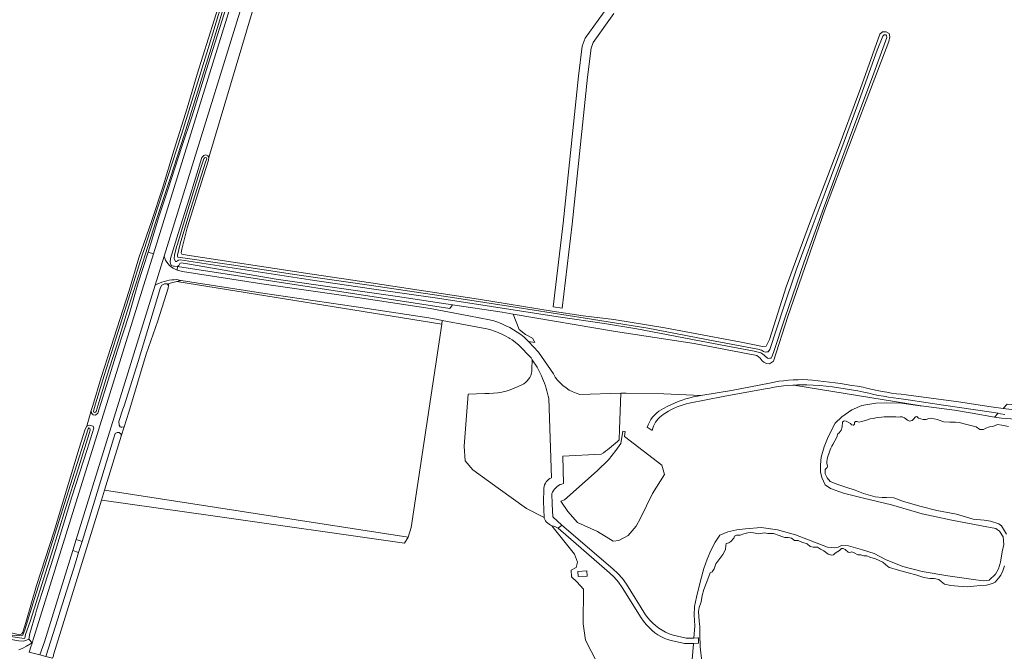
# Model space of a CAD drawing. Header units: metres. Extents: x 152737 to 157444, y 374779 to 378487.
# Tile 80 of 95: x 155926 to 156304, y 376826 to 377068. Entities that reach past the tile are written whole.
import ezdxf

# ---------------------------------------------------------------- set-up
doc = ezdxf.new("R2010")
doc.units = ezdxf.units.M
for name, color, linetype, lineweight in [('B-XX-OG-TERREIN_CULTUURSCHEIDING-GV', 7, 'Continuous', 18), ('B-XX-OG-WATER_MEER-GV', 140, 'Continuous', 18), ('B-XX-OG-WATER_SLOOT-GV', 120, 'Continuous', 18), ('B-XX-OG-WEG-GV', 7, 'Continuous', 18)]:
    doc.layers.add(name, color=color, linetype=linetype, lineweight=lineweight)

msp = doc.modelspace()

# ---------------------------------------------------------------- linework, layer by layer
at = {"layer": 'B-XX-OG-TERREIN_CULTUURSCHEIDING-GV'}
for points in [[(156025.537, 377106.532), (155998.376, 377015.384), (155998.272, 377014.404), (155996.303, 377008.367), (155990.101, 376988.388), (155988.099, 376980.21), (155987.809, 376978.787), (155987.98, 376978.338), (155990.115, 376977.948), (156035.514, 376971.079), (156038.006, 376970.683), (156060.528, 376967.296), (156101.921, 376961.025), (156130.224, 376956.476), (156142.062, 376954.595), (156153.819, 376953.251), (156173.489, 376950.087), (156202.669, 376944.543), (156209.163, 376943.281), (156210.763, 376942.899), (156212.371, 376942.963), (156213.66, 376945.53), (156220.045, 376965.774), (156228.903, 376990.084), (156239.139, 377016.871), (156248.543, 377041.885), (156255.92, 377062.738), (156257.005, 377063.703), (156258.431, 377063.591), (156259.492, 377062.95), (156259.831, 377061.785), (156259.444, 377059.917), (156250.701, 377037.212), (156234.78, 376994.989), (156220.669, 376954.343), (156215.136, 376937.209), (156213.602, 376936.162), (156212.445, 376936.359), (156211.471, 376936.82), (156210.855, 376937.365), (156209.978, 376938.361), (156208.746, 376939.451), (156184.726, 376944.021), (156154.551, 376948.689), (156115.19, 376955.347), (156117.508, 376949.394), (156120.01, 376947.447), (156122.651, 376946.057), (156123.542, 376944.387), (156121.05, 376944.796), (156124.892, 376940.749), (156130.641, 376932.356), (156131.401, 376931.135), (156132.276, 376929.969), (156133.26, 376928.874), (156134.344, 376927.865), (156135.515, 376926.954), (156136.761, 376926.152), (156138.064, 376925.468), (156139.41, 376924.907), (156140.781, 376924.471), (156156.56, 376924.94), (156158.591, 376924.904), (156173.064, 376924.645), (156187.213, 376924.045), (156198.964, 376926.043), (156213.579, 376928.848), (156215.386, 376929.206), (156217.207, 376929.507), (156219.038, 376929.751), (156220.878, 376929.938), (156222.724, 376930.066), (156224.572, 376930.136), (156226.42, 376930.148), (156228.265, 376930.101), (156230.105, 376929.997), (156232.268, 376929.755), (156234.43, 376929.497), (156236.591, 376929.222), (156238.749, 376928.932), (156240.905, 376928.625), (156243.059, 376928.301), (156245.21, 376927.962), (156247.358, 376927.606), (156249.504, 376927.235), (156251.317, 376926.791), (156253.138, 376926.378), (156254.967, 376925.995), (156256.802, 376925.642), (156258.643, 376925.32), (156260.489, 376925.028), (156262.339, 376924.768), (156264.192, 376924.538), (156266.049, 376924.34), (156286.161, 376921.581), (156298.658, 376919.738), (156303.251, 376919.134), (156304.844, 376920.742)], [(155922.563, 376832.964), (155925.912, 376832.258), (155926.664, 376832.619), (155927.047, 376833.266), (155928.224, 376836.887), (155932.273, 376851.101), (155939.039, 376871.99), (155944.552, 376890.286), (155948.684, 376903.845), (155950.945, 376911.182), (155951.616, 376912.291), (155953.266, 376918.299), (155953.882, 376920.196), (155957.058, 376930.997), (155960.831, 376942.522), (155967.772, 376964.335), (155971.561, 376976.886), (155976.4, 376990.887), (155980.633, 377003.651), (155985.044, 377018.465), (155990.131, 377034.295), (155993.929, 377047.359), (156002.649, 377075.083)], [(156153.918, 377070.718), (156145.962, 377059.567), (156145.138, 377057.324), (156143.724, 377046.296), (156137.878, 376989.893), (156133.988, 376957.591), (156130.564, 376958.056), (156134.444, 376990.277), (156140.291, 377046.693), (156141.76, 377058.149), (156142.879, 377061.194), (156151.155, 377072.793)], [(156147.394, 376821.693), (156142.985, 376830.169), (156142.136, 376836.446), (156142.25, 376849.711), (156139.622, 376852.508), (156137.566, 376854.449), (156137.509, 376857.018), (156139.394, 376858.045), (156139.908, 376860.1), (156138.708, 376863.126), (156130.065, 376874.092), (156129.506, 376874.338), (156128.975, 376874.654), (156128.485, 376875.034), (156128.047, 376875.469), (156127.669, 376875.949), (156127.357, 376876.461), (156127.114, 376876.993), (156127.106, 376877.201), (156120.367, 376880.644), (156109.396, 376888.555), (156099.715, 376895.514), (156096.786, 376899.009), (156096.407, 376904.61), (156097.934, 376924.633), (156104.37, 376924.811), (156106.001, 376924.81), (156107.639, 376924.906), (156109.276, 376925.099), (156110.903, 376925.389), (156112.511, 376925.775), (156114.093, 376926.255), (156115.639, 376926.826), (156117.142, 376927.484), (156118.596, 376928.225), (156119.303, 376928.606), (156119.976, 376929.084), (156120.596, 376929.656), (156121.145, 376930.311), (156121.606, 376931.034), (156121.968, 376931.808), (156122.224, 376932.611), (156122.373, 376933.423), (156122.42, 376934.225), (156122.568, 376937.766), (156122.081, 376938.477), (156117.257, 376943.559), (156114.787, 376945.416), (156113.897, 376945.97), (156113.515, 376946.208), (156112.207, 376946.943), (156110.865, 376947.617), (156109.494, 376948.228), (156108.099, 376948.774), (156106.684, 376949.255), (156105.137, 376949.682), (156097.574, 376951.119), (156088.025, 376952.902), (156087.81, 376951.479), (156076.029, 376873.442), (156074.914, 376869.734), (156074.858, 376869.641), (156073.483, 376867.356), (156000, 376877.825), (155957.366, 376883.897), (155957.185, 376883.922), (155938.828, 376824.487)], [(156303.987, 376916.82), (156302.248, 376917.092), (156301.377, 376917.242), (156299.959, 376915.81), (156302.653, 376915.34), (156315.288, 376914.532)], [(156183.637, 376819.603), (156184.375, 376828.939), (156180.983, 376828.857), (156175.799, 376830.094), (156174.471, 376830.451), (156173.179, 376830.923), (156171.933, 376831.505), (156170.743, 376832.193), (156169.616, 376832.982), (156168.563, 376833.866), (156167.365, 376834.963), (156166.261, 376836.155), (156165.258, 376837.433), (156164.364, 376838.789), (156157.076, 376850.412), (156155.598, 376852.415), (156153.956, 376854.286), (156152.162, 376856.012), (156132.494, 376873.128), (156131.215, 376873.815), (156130.639, 376873.918), (156130.065, 376874.092), (156138.708, 376863.126), (156139.908, 376860.1), (156139.394, 376858.045), (156137.509, 376857.018), (156137.566, 376854.449), (156139.622, 376852.508), (156142.25, 376849.711), (156142.136, 376836.446), (156142.985, 376830.169), (156147.394, 376821.693)], [(155925.507, 376826.478), (155927.061, 376827.091), (155928.444, 376827.905), (155930.634, 376829.175), (155929.262, 376830.607), (155928.383, 376830.135), (155927.295, 376829.822), (155925.5, 376829.844), (155921.794, 376830.581), (155897.222, 376834.118), (155868.997, 376838.016), (155808.105, 376846.103)]]:
    msp.add_lwpolyline(points, dxfattribs=at)
for points in [[(156090.863, 376957.409), (156091.927, 376958.899), (156070.796, 376962.048), (156024.235, 376968.757), (155990.242, 376974.644), (155987.748, 376974.951), (155987.298, 376974.691), (155986.841, 376973.984), (155986.389, 376973.634)], [(156087.81, 376951.479), (155986.114, 376967.766), (155983.098, 376967.056), (155982.888, 376966.339), (155982.918, 376966.227), (155982.783, 376965.247), (155981.996, 376962.87), (155978.854, 376952.707), (155974.296, 376939.902), (155967.751, 376917.639), (155965.92, 376912.052), (155964.802, 376908.467), (155958.376, 376887.761), (156074.858, 376869.641), (156074.914, 376869.734), (156076.029, 376873.442)], [(156126.532, 376930.647), (156126.138, 376931.583), (156124.483, 376934.971), (156122.568, 376937.766), (156122.42, 376934.225), (156122.373, 376933.423), (156122.224, 376932.611), (156121.968, 376931.808), (156121.606, 376931.034), (156121.145, 376930.311), (156120.596, 376929.656), (156119.976, 376929.084), (156119.303, 376928.606), (156118.596, 376928.225), (156117.142, 376927.484), (156115.639, 376926.826), (156114.093, 376926.255), (156112.511, 376925.775), (156110.903, 376925.389), (156109.276, 376925.099), (156107.639, 376924.906), (156106.001, 376924.81), (156104.37, 376924.811), (156097.934, 376924.633), (156096.407, 376904.61), (156096.786, 376899.009), (156099.715, 376895.514), (156109.396, 376888.555), (156120.367, 376880.644), (156127.106, 376877.201), (156126.868, 376883.34), (156126.94, 376887.951), (156126.975, 376888.564), (156127.091, 376889.185), (156127.289, 376889.8), (156127.569, 376890.391), (156127.926, 376890.942), (156128.35, 376891.44), (156128.829, 376891.872), (156129.349, 376892.232), (156129.894, 376892.517), (156128.871, 376922.862), (156128.66, 376923.856), (156128.426, 376924.845), (156128.168, 376925.83), (156127.887, 376926.809), (156127.583, 376927.781), (156127.255, 376928.745), (156126.905, 376929.7)], [(156170.922, 376915.135), (156170.374, 376914.479), (156169.884, 376913.778), (156169.457, 376913.038), (156169.098, 376912.268), (156168.809, 376911.477), (156168.591, 376910.676), (156166.683, 376911.856), (156167.052, 376912.866), (156167.517, 376913.854), (156168.074, 376914.806), (156168.718, 376915.71), (156169.443, 376916.553), (156170.24, 376917.325), (156171.099, 376918.017), (156172.006, 376918.624), (156172.951, 376919.141), (156174.315, 376919.863), (156175.708, 376920.538), (156177.125, 376921.165), (156178.565, 376921.742), (156180.026, 376922.267), (156181.503, 376922.741), (156182.995, 376923.161), (156184.498, 376923.528), (156186.011, 376923.841), (156187.213, 376924.045), (156173.064, 376924.645), (156158.591, 376924.904), (156156.56, 376924.94), (156156.066, 376911.094), (156155.921, 376907.028), (156155.201, 376906.367), (156154.468, 376905.72), (156153.724, 376905.086), (156152.968, 376904.466), (156152.2, 376903.859), (156151.422, 376903.267), (156150.633, 376902.69), (156149.833, 376902.127), (156149.025, 376901.58), (156134.25, 376900.725), (156134.587, 376890.253), (156133.936, 376890.088), (156133.293, 376889.847), (156132.671, 376889.531), (156132.084, 376889.141), (156131.544, 376888.685), (156131.061, 376888.171), (156130.645, 376887.611), (156130.3, 376887.018), (156130.029, 376886.404), (156130.228, 376882.357), (156130.466, 376877.517), (156133.871, 376874.361), (156153.524, 376857.518), (156155.411, 376855.71), (156157.161, 376853.77), (156158.765, 376851.706), (156166.037, 376839.859), (156166.866, 376838.72), (156167.785, 376837.651), (156168.787, 376836.661), (156169.867, 376835.756), (156171.075, 376834.804), (156172.359, 376833.956), (156173.708, 376833.218), (156175.115, 376832.595), (156176.568, 376832.091), (156181.606, 376830.884), (156184.534, 376830.955), (156184.91, 376835.712), (156184.698, 376839.761), (156184.875, 376843.04), (156185.533, 376846.708), (156187.142, 376852.983), (156188.374, 376857.617), (156189.706, 376861.288), (156191.041, 376864.572), (156192.761, 376867.763), (156194.58, 376870.471), (156197.564, 376871.739), (156201.031, 376872.527), (156204.404, 376872.928), (156210.38, 376873.342), (156216.652, 376872.504), (156223.604, 376870.609), (156235.872, 376865.846), (156238.67, 376865.57), (156239.922, 376865.865), (156241.269, 376866.546), (156243.97, 376866.366), (156249.28, 376864.849), (156253.722, 376863.424), (156258.169, 376861.131), (156264.738, 376858.462), (156272.269, 376856.473), (156282.112, 376854.88), (156291.858, 376853.384), (156295.621, 376852.919), (156297.934, 376853.22), (156300.334, 376855.449), (156301.481, 376857.479), (156302.336, 376860.087), (156302.896, 376864.043), (156303.557, 376866.939), (156303.351, 376869.83), (156301.894, 376872.041), (156300.443, 376872.999), (156295.038, 376874.034), (156283.553, 376876.197), (156272.26, 376878.65), (156260.48, 376882.162), (156249.668, 376884.618), (156242.041, 376886.607), (156237.019, 376888.318), (156234.987, 376889.755), (156233.721, 376892.545), (156233.132, 376894.76), (156233.119, 376897.46), (156233.394, 376900.451), (156234.533, 376904.313), (156235.867, 376907.501), (156237.586, 376911.077), (156238.829, 376913.397), (156241.42, 376915.917), (156245.265, 376918.539), (156249.017, 376920.196), (156254.413, 376921.089), (156258.655, 376921.206), (156264.248, 376921.136), (156271.388, 376920.109), (156271.871, 376920.048), (156223.003, 376928.067), (156222.591, 376928.045), (156220.799, 376927.907), (156219.011, 376927.727), (156217.228, 376927.503), (156215.452, 376927.237), (156213.683, 376926.929), (156211.925, 376926.58), (156195.764, 376923.649), (156182.813, 376921.09), (156181.633, 376920.82), (156180.462, 376920.495), (156179.305, 376920.115), (156178.165, 376919.681), (156177.045, 376919.195), (156175.949, 376918.658), (156174.882, 376918.072), (156173.845, 376917.438), (156172.843, 376916.761), (156172.165, 376916.28), (156171.522, 376915.737)], [(156266.89, 376922.441), (156264.982, 376922.652), (156263.078, 376922.892), (156261.176, 376923.159), (156259.278, 376923.453), (156257.385, 376923.775), (156255.497, 376924.124), (156253.615, 376924.5), (156251.739, 376924.903), (156249.87, 376925.333), (156247.464, 376925.819), (156245.048, 376926.263), (156242.625, 376926.666), (156240.194, 376927.028), (156237.758, 376927.347), (156235.316, 376927.624), (156232.871, 376927.859), (156230.422, 376928.051), (156227.973, 376928.202), (156226.179, 376928.192), (156224.385, 376928.14), (156223.003, 376928.067), (156271.871, 376920.048), (156284.606, 376918.436), (156291.362, 376917.311), (156299.959, 376915.81), (156301.377, 376917.242), (156300.514, 376917.39), (156298.786, 376917.716), (156280.458, 376920.364)], [(156324.012, 376916.869), (156326.167, 376916.681), (156328.327, 376916.535), (156330.488, 376916.432), (156332.651, 376916.371), (156334.813, 376916.352), (156336.975, 376916.377), (156336.973, 376917.012), (156337.013, 376917.651), (156337.096, 376918.289), (156337.22, 376918.923), (156337.386, 376919.548), (156337.593, 376920.16), (156337.838, 376920.756), (156338.121, 376921.331), (156333.863, 376918.705), (156304.844, 376920.742), (156303.251, 376919.134), (156306.512, 376918.705), (156317.578, 376917.687), (156319.715, 376917.372), (156321.86, 376917.099)], [(156157.257, 376910.374), (156158.194, 376910.232), (156157.98, 376908.312), (156172.269, 376897.326), (156173.293, 376893.696), (156168.636, 376886.436), (156164.072, 376877.035), (156162.489, 376873.87), (156159.415, 376870.333), (156155.783, 376868.472), (156153.548, 376868.193), (156147.587, 376871.823), (156139.856, 376875.267), (156136.224, 376879.548), (156133.523, 376883.457), (156134.857, 376883.998), (156147.469, 376895.215), (156151.794, 376899.406), (156154.575, 376902.94), (156156.552, 376905.588)], [(156158.194, 376910.232), (156157.257, 376910.374), (156156.552, 376905.588), (156154.575, 376902.94), (156151.794, 376899.406), (156147.469, 376895.215), (156134.857, 376883.998), (156133.523, 376883.457), (156136.224, 376879.548), (156139.856, 376875.267), (156147.587, 376871.823), (156153.548, 376868.193), (156155.783, 376868.472), (156159.415, 376870.333), (156162.489, 376873.87), (156164.072, 376877.035), (156168.636, 376886.436), (156173.293, 376893.696), (156172.269, 376897.326), (156157.98, 376908.312)], [(156073.483, 376867.356), (156074.858, 376869.641), (155958.376, 376887.761), (155957.185, 376883.922), (155957.366, 376883.897), (156000, 376877.825)], [(156143.518, 376856.751), (156140.072, 376856.576), (156140.174, 376854.578), (156143.619, 376854.753)], [(156140.072, 376856.576), (156143.518, 376856.751), (156143.619, 376854.753), (156140.174, 376854.578)]]:
    msp.add_lwpolyline(points, close=True, dxfattribs=at)
at = {"layer": 'B-XX-OG-WATER_MEER-GV'}
for points in [[(156305.293, 376912.135), (156302.768, 376912.705), (156301.117, 376912.892), (156299.374, 376912.204), (156298.114, 376912.004), (156296.661, 376911.512), (156295.79, 376911.023), (156294.335, 376911.016), (156292.875, 376911.979), (156291.417, 376912.457), (156288.892, 376913.125), (156286.463, 376913.695), (156285.007, 376913.882), (156282.873, 376913.775), (156280.544, 376913.958), (156277.92, 376914.819), (156275.686, 376915.39), (156274.717, 376915.192), (156273.748, 376914.799), (156272.584, 376914.891), (156270.738, 376915.367), (156270.153, 376916.043), (156269.668, 376915.847), (156268.896, 376914.97), (156268.317, 376914.482), (156267.348, 376914.187), (156266.57, 376914.571), (156265.401, 376915.439), (156264.526, 376915.919), (156264.128, 376915.878), (156263.73, 376915.848), (156262.931, 376915.815), (156262.131, 376915.821), (156261.333, 376915.865), (156260.936, 376915.902), (156259.85, 376915.923), (156258.762, 376915.908), (156257.674, 376915.857), (156256.587, 376915.769), (156255.504, 376915.644), (156254.425, 376915.484), (156253.354, 376915.287), (156252.291, 376915.055), (156251.239, 376914.789), (156249.108, 376914.1), (156247.945, 376913.803), (156247.265, 376914.091), (156246.586, 376914.088), (156246.296, 376913.698), (156246.202, 376913.019), (156245.913, 376912.726), (156245.719, 376912.628), (156245.136, 376912.82), (156244.649, 376913.303), (156242.995, 376914.265), (156242.218, 376914.358), (156241.832, 376914.065), (156241.639, 376913.773), (156241.55, 376912.027), (156241.071, 376910.763), (156240.397, 376909.79), (156239.817, 376909.302), (156239.434, 376908.136), (156237.895, 376905.315), (156237.537, 376904.623), (156237.204, 376903.918), (156236.895, 376903.2), (156236.612, 376902.471), (156236.355, 376901.732), (156236.125, 376900.984), (156235.922, 376900.23), (156235.746, 376899.47), (156235.598, 376898.706), (156235.601, 376898.124), (156235.897, 376896.961), (156235.706, 376896.475), (156235.03, 376895.696), (156234.941, 376893.949), (156235.725, 376892.497), (156236.896, 376891.048), (156239.812, 376889.897), (156242.921, 376888.942), (156246.517, 376887.698), (156249.724, 376886.452), (156254.193, 376885.212), (156256.911, 376884.933), (156258.561, 376884.941), (156261.375, 376884.761), (156265.068, 376883.42), (156271.772, 376881.414), (156277.892, 376879.891), (156285.369, 376878.471), (156291.781, 376876.658), (156295.956, 376876.193), (156298.383, 376875.816), (156301.687, 376874.765), (156302.66, 376874.09), (156303.443, 376872.736), (156304.519, 376870.8)], [(156303.8, 376858.669), (156303.131, 376856.725), (156302.362, 376855.169), (156301.495, 376853.904), (156300.24, 376852.443), (156299.176, 376851.856), (156296.947, 376851.263), (156294.425, 376851.154), (156292.098, 376850.852), (156289.673, 376850.646), (156288.218, 376850.736), (156286.083, 376850.823), (156283.267, 376851.198), (156280.743, 376851.671), (156279.476, 376852.732), (156278.6, 376853.407), (156276.754, 376853.884), (156275.202, 376853.876), (156272.871, 376854.253), (156269.762, 376855.209), (156266.848, 376855.971), (156262.282, 376857.308), (156260.533, 376857.784), (156259.561, 376858.071), (156258.295, 376859.035), (156257.126, 376860.097), (156254.307, 376861.345), (156252.072, 376862.013), (156250.905, 376862.493), (156249.838, 376862.585), (156248.672, 376862.87), (156247.507, 376862.962), (156246.146, 376863.634), (156245.174, 376864.018), (156244.496, 376863.821), (156243.816, 376863.914), (156242.647, 376864.976), (156241.869, 376865.361), (156241.287, 376865.358), (156240.514, 376864.578), (156239.837, 376864.187), (156238.869, 376863.6), (156238.194, 376862.918), (156237.418, 376862.817), (156236.155, 376863.199), (156234.402, 376864.452), (156233.235, 376865.126), (156231.97, 376865.799), (156230.418, 376865.888), (156229.156, 376866.076), (156228.083, 376867.139), (156226.043, 376867.711), (156224.585, 376868.383), (156223.226, 376868.377), (156222.057, 376869.341), (156220.795, 376869.626), (156219.436, 376869.62), (156218.368, 376869.906), (156217.299, 376870.289), (156215.16, 376871.152), (156214.191, 376871.05), (156212.929, 376871.141), (156211.667, 376871.33), (156209.243, 376871.027), (156207.494, 376871.407), (156206.427, 376871.499), (156205.263, 376871.396), (156203.712, 376871.001), (156202.357, 376870.412), (156200.902, 376870.405), (156200.224, 376870.111), (156199.936, 376869.333), (156198.779, 376867.97), (156198.005, 376867.481), (156197.036, 376867.282), (156196.845, 376866.505), (156196.756, 376864.952), (156195.697, 376863.104), (156192.998, 376859.501), (156192.328, 376857.558), (156191.557, 376856.39), (156190.783, 376855.998), (156189.538, 376852.596), (156188.388, 376849.583), (156187.72, 376847.251), (156187.44, 376844.825), (156186.577, 376842.686), (156186.293, 376841.132), (156186.602, 376837.447), (156186.903, 376835.411), (156186.82, 376832.306), (156187.036, 376827.65), (156187.645, 376822.025)]]:
    msp.add_lwpolyline(points, dxfattribs=at)
at = {"layer": 'B-XX-OG-WATER_SLOOT-GV'}
for points in [[(155956.281, 376918.911), (155959.753, 376929.928), (155963.228, 376941.091), (155967.773, 376955.097), (155971.264, 376967.286), (155975.072, 376979.128), (155976.12, 376982.386), (155979.135, 376992.31), (155982.828, 377003.396), (155987.996, 377019.665), (155991.992, 377031.406), (155998.169, 377051.252), (156003.34, 377067.74), (156009.897, 377088.46), (156013.217, 377099.112), (156016.99, 377110.637), (156020.23, 377120.851), (156022.778, 377129.022), (156022.718, 377129.903), (156022.068, 377130.5), (156021.336, 377130.584), (156020.526, 377130.377), (156020.082, 377130.091), (156019.634, 377129.585)], [(156018.87, 377127.617), (156013.9, 377109.952), (156009.727, 377096.307), (156007.348, 377089.526), (156007.217, 377089.124), (156002.649, 377075.083), (155993.929, 377047.359), (155990.131, 377034.295), (155985.044, 377018.465), (155980.633, 377003.651), (155976.4, 376990.887), (155971.561, 376976.886), (155967.772, 376964.335), (155960.831, 376942.522), (155957.058, 376930.997), (155953.882, 376920.196), (155953.266, 376918.299), (155953.396, 376917.27), (155954.046, 376916.6), (155954.924, 376916.513), (155955.743, 376917.307), (155956.281, 376918.911)], [(156003.985, 377072.914), (155999.137, 377056.967), (155988.926, 377023.937), (155983.651, 377007.769), (155978.233, 376991.265), (155973.915, 376978.024), (155967.753, 376958.399), (155963.716, 376945.495), (155959.245, 376931.486), (155955.869, 376920.53), (155955.175, 376917.98), (155954.94, 376917.677), (155954.631, 376917.528), (155954.25, 376917.688), (155954.102, 376918.074), (155954.913, 376920.825), (155958.291, 376931.786), (155962.763, 376945.797), (155966.799, 376958.699), (155972.963, 376978.329), (155973.412, 376979.706), (155977.283, 376991.576), (155982.701, 377008.081), (155987.973, 377024.24), (155998.181, 377057.261), (156003.032, 377073.217)], [(156003.032, 377073.217), (155998.181, 377057.261), (155987.973, 377024.24), (155982.701, 377008.081), (155977.283, 376991.576), (155973.412, 376979.706), (155972.963, 376978.329), (155966.799, 376958.699), (155962.763, 376945.797), (155958.291, 376931.786), (155954.913, 376920.825), (155954.102, 376918.074), (155954.25, 376917.688), (155954.631, 376917.528), (155954.94, 376917.677), (155955.175, 376917.98), (155955.869, 376920.53), (155959.245, 376931.486), (155963.716, 376945.495), (155967.753, 376958.399), (155973.915, 376978.024), (155978.233, 376991.265), (155983.651, 377007.769), (155988.926, 377023.937), (155999.137, 377056.967), (156003.985, 377072.914)], [(156315.288, 376914.532), (156302.653, 376915.34), (156299.959, 376915.81), (156291.362, 376917.311), (156284.606, 376918.436), (156271.871, 376920.048), (156271.388, 376920.109), (156264.248, 376921.136), (156258.655, 376921.206), (156254.413, 376921.089), (156249.017, 376920.196), (156245.265, 376918.539), (156241.42, 376915.917), (156238.829, 376913.397), (156237.586, 376911.077), (156235.867, 376907.501), (156234.533, 376904.313), (156233.394, 376900.451), (156233.119, 376897.46), (156233.132, 376894.76), (156233.721, 376892.545), (156234.987, 376889.755), (156237.019, 376888.318), (156242.041, 376886.607), (156249.668, 376884.618), (156260.48, 376882.162), (156272.26, 376878.65), (156283.553, 376876.197), (156295.038, 376874.034), (156300.443, 376872.999), (156301.894, 376872.041), (156303.351, 376869.83), (156303.557, 376866.939), (156302.896, 376864.043), (156302.336, 376860.087), (156301.481, 376857.479), (156300.334, 376855.449), (156297.934, 376853.22), (156295.621, 376852.919), (156291.858, 376853.384), (156282.112, 376854.88), (156272.269, 376856.473), (156264.738, 376858.462), (156258.169, 376861.131), (156253.722, 376863.424), (156249.28, 376864.849), (156243.97, 376866.366), (156241.269, 376866.546), (156239.922, 376865.865), (156238.67, 376865.57), (156235.872, 376865.846), (156223.604, 376870.609), (156216.652, 376872.504), (156210.38, 376873.342), (156204.404, 376872.928), (156201.031, 376872.527), (156197.564, 376871.739), (156194.58, 376870.471), (156192.761, 376867.763), (156191.041, 376864.572), (156189.706, 376861.288), (156188.374, 376857.617), (156187.142, 376852.983), (156185.533, 376846.708), (156184.875, 376843.04), (156184.698, 376839.761), (156184.91, 376835.712), (156184.534, 376830.955), (156186.13, 376830.993), (156186.307, 376830.997), (156186.355, 376828.987), (156186.194, 376828.983), (156184.375, 376828.939), (156183.637, 376819.603)], [(156304.519, 376870.8), (156303.443, 376872.736), (156302.66, 376874.09), (156301.687, 376874.765), (156298.383, 376875.816), (156295.956, 376876.193), (156291.781, 376876.658), (156285.369, 376878.471), (156277.892, 376879.891), (156271.772, 376881.414), (156265.068, 376883.42), (156261.375, 376884.761), (156258.561, 376884.941), (156256.911, 376884.933), (156254.193, 376885.212), (156249.724, 376886.452), (156246.517, 376887.698), (156242.921, 376888.942), (156239.812, 376889.897), (156236.896, 376891.048), (156235.725, 376892.497), (156234.941, 376893.949), (156235.03, 376895.696), (156235.706, 376896.475), (156235.897, 376896.961), (156235.601, 376898.124), (156235.598, 376898.706), (156235.746, 376899.47), (156235.922, 376900.23), (156236.125, 376900.984), (156236.355, 376901.732), (156236.612, 376902.471), (156236.895, 376903.2), (156237.204, 376903.918), (156237.537, 376904.623), (156237.895, 376905.315), (156239.434, 376908.136), (156239.817, 376909.302), (156240.397, 376909.79), (156241.071, 376910.763), (156241.55, 376912.027), (156241.639, 376913.773), (156241.832, 376914.065), (156242.218, 376914.358), (156242.995, 376914.265), (156244.649, 376913.303), (156245.136, 376912.82), (156245.719, 376912.628), (156245.913, 376912.726), (156246.202, 376913.019), (156246.296, 376913.698), (156246.586, 376914.088), (156247.265, 376914.091), (156247.945, 376913.803), (156249.108, 376914.1), (156251.239, 376914.789), (156252.291, 376915.055), (156253.354, 376915.287), (156254.425, 376915.484), (156255.504, 376915.644), (156256.587, 376915.769), (156257.674, 376915.857), (156258.762, 376915.908), (156259.85, 376915.923), (156260.936, 376915.902), (156261.333, 376915.865), (156262.131, 376915.821), (156262.931, 376915.815), (156263.73, 376915.848), (156264.128, 376915.878), (156264.526, 376915.919), (156265.401, 376915.439), (156266.57, 376914.571), (156267.348, 376914.187), (156268.317, 376914.482), (156268.896, 376914.97), (156269.668, 376915.847), (156270.153, 376916.043), (156270.738, 376915.367), (156272.584, 376914.891), (156273.748, 376914.799), (156274.717, 376915.192), (156275.686, 376915.39), (156277.92, 376914.819), (156280.544, 376913.958), (156282.873, 376913.775), (156285.007, 376913.882), (156286.463, 376913.695), (156288.892, 376913.125), (156291.417, 376912.457), (156292.875, 376911.979), (156294.335, 376911.016), (156295.79, 376911.023), (156296.661, 376911.512), (156298.114, 376912.004), (156299.374, 376912.204), (156301.117, 376912.892), (156302.768, 376912.705), (156305.293, 376912.135)], [(155921.232, 376832.251), (155926.349, 376831.805), (155926.993, 376832.069), (155927.758, 376834.162), (155931.515, 376846.18), (155938.543, 376868.395), (155946.055, 376892.341), (155952.117, 376911.277), (155952.397, 376911.638), (155952.761, 376911.541), (155952.841, 376910.808), (155952.454, 376909.441), (155948.314, 376896.331), (155943.402, 376880.671), (155938.005, 376863.28), (155929.821, 376837.332), (155928.095, 376832.326), (155927.731, 376830.883), (155927.479, 376830.851), (155921.373, 376831.656)], [(155921.373, 376831.656), (155927.479, 376830.851), (155927.731, 376830.883), (155928.095, 376832.326), (155929.821, 376837.332), (155938.005, 376863.28), (155943.402, 376880.671), (155948.314, 376896.331), (155952.454, 376909.441), (155952.841, 376910.808), (155952.761, 376911.541), (155952.397, 376911.638), (155952.117, 376911.277), (155946.055, 376892.341), (155938.543, 376868.395), (155931.515, 376846.18), (155927.758, 376834.162), (155926.993, 376832.069), (155926.349, 376831.805), (155921.232, 376832.251)], [(155925.5, 376829.844), (155927.295, 376829.822), (155928.383, 376830.135), (155929.262, 376830.607), (155929.745, 376832.758), (155931.822, 376840.19), (155932.218, 376841.677), (155938.597, 376861.639), (155945.779, 376885.228), (155951.755, 376903.331), (155954.309, 376911.502), (155953.949, 376912.348), (155952.648, 376912.648), (155951.616, 376912.291), (155950.945, 376911.182), (155948.684, 376903.845), (155944.552, 376890.286), (155939.039, 376871.99), (155932.273, 376851.101), (155928.224, 376836.887), (155927.047, 376833.266), (155926.664, 376832.619), (155925.912, 376832.258), (155922.563, 376832.964)], [(156187.645, 376822.025), (156187.036, 376827.65), (156186.82, 376832.306), (156186.903, 376835.411), (156186.602, 376837.447), (156186.293, 376841.132), (156186.577, 376842.686), (156187.44, 376844.825), (156187.72, 376847.251), (156188.388, 376849.583), (156189.538, 376852.596), (156190.783, 376855.998), (156191.557, 376856.39), (156192.328, 376857.558), (156192.998, 376859.501), (156195.697, 376863.104), (156196.756, 376864.952), (156196.845, 376866.505), (156197.036, 376867.282), (156198.005, 376867.481), (156198.779, 376867.97), (156199.936, 376869.333), (156200.224, 376870.111), (156200.902, 376870.405), (156202.357, 376870.412), (156203.712, 376871.001), (156205.263, 376871.396), (156206.427, 376871.499), (156207.494, 376871.407), (156209.243, 376871.027), (156211.667, 376871.33), (156212.929, 376871.141), (156214.191, 376871.05), (156215.16, 376871.152), (156217.299, 376870.289), (156218.368, 376869.906), (156219.436, 376869.62), (156220.795, 376869.626), (156222.057, 376869.341), (156223.226, 376868.377), (156224.585, 376868.383), (156226.043, 376867.711), (156228.083, 376867.139), (156229.156, 376866.076), (156230.418, 376865.888), (156231.97, 376865.799), (156233.235, 376865.126), (156234.402, 376864.452), (156236.155, 376863.199), (156237.418, 376862.817), (156238.194, 376862.918), (156238.869, 376863.6), (156239.837, 376864.187), (156240.514, 376864.578), (156241.287, 376865.358), (156241.869, 376865.361), (156242.647, 376864.976), (156243.816, 376863.914), (156244.496, 376863.821), (156245.174, 376864.018), (156246.146, 376863.634), (156247.507, 376862.962), (156248.672, 376862.87), (156249.838, 376862.585), (156250.905, 376862.493), (156252.072, 376862.013), (156254.307, 376861.345), (156257.126, 376860.097), (156258.295, 376859.035), (156259.561, 376858.071), (156260.533, 376857.784), (156262.282, 376857.308), (156266.848, 376855.971), (156269.762, 376855.209), (156272.871, 376854.253), (156275.202, 376853.876), (156276.754, 376853.884), (156278.6, 376853.407), (156279.476, 376852.732), (156280.743, 376851.671), (156283.267, 376851.198), (156286.083, 376850.823), (156288.218, 376850.736), (156289.673, 376850.646), (156292.098, 376850.852), (156294.425, 376851.154), (156296.947, 376851.263), (156299.176, 376851.856), (156300.24, 376852.443), (156301.495, 376853.904), (156302.362, 376855.169), (156303.131, 376856.725), (156303.8, 376858.669)]]:
    msp.add_lwpolyline(points, dxfattribs=at)
for points in [[(156110.945, 376956.065), (156115.19, 376955.347), (156154.551, 376948.689), (156184.726, 376944.021), (156208.746, 376939.451), (156209.978, 376938.361), (156210.855, 376937.365), (156211.471, 376936.82), (156212.445, 376936.359), (156213.602, 376936.162), (156215.136, 376937.209), (156220.669, 376954.343), (156234.78, 376994.989), (156250.701, 377037.212), (156259.444, 377059.917), (156259.831, 377061.785), (156259.492, 377062.95), (156258.431, 377063.591), (156257.005, 377063.703), (156255.92, 377062.738), (156248.543, 377041.885), (156239.139, 377016.871), (156228.903, 376990.084), (156220.045, 376965.774), (156213.66, 376945.53), (156212.371, 376942.963), (156210.763, 376942.899), (156209.163, 376943.281), (156202.669, 376944.543), (156173.489, 376950.087), (156153.819, 376953.251), (156142.062, 376954.595), (156130.224, 376956.476), (156101.921, 376961.025), (156060.528, 376967.296), (156038.006, 376970.683), (156035.514, 376971.079), (155990.115, 376977.948), (155987.98, 376978.338), (155987.809, 376978.787), (155988.099, 376980.21), (155990.101, 376988.388), (155996.303, 377008.367), (155998.272, 377014.404), (155998.376, 377015.384), (155998.031, 377016.103), (155997.233, 377016.472), (155996.516, 377016.216), (155995.7, 377015.426), (155990.901, 376999.618), (155986.588, 376986.301), (155983.671, 376976.711), (155983.558, 376975.195), (155983.897, 376974.03), (155984.781, 376973.763), (155985.14, 376973.654), (155986.389, 376973.634), (155986.841, 376973.984), (155987.298, 376974.691), (155987.748, 376974.951), (155990.242, 376974.644), (156024.235, 376968.757), (156070.796, 376962.048), (156091.927, 376958.899)], [(155996.795, 377015.347), (155997.223, 377015.462), (155997.464, 377015.337), (155997.579, 377014.909), (155997.072, 377013.639), (155990.67, 376993.357), (155987.455, 376982.335), (155986.351, 376977.91), (155986.346, 376977.606), (155986.522, 376977.178), (155987.555, 376977.1), (156007.04, 376974.179), (156032.23, 376970.376), (156059.972, 376966.412), (156091.962, 376961.651), (156116.786, 376957.794), (156142.885, 376953.794), (156166.857, 376949.89), (156192.758, 376944.92), (156209.077, 376941.865), (156210.591, 376941.416), (156211.314, 376940.978), (156211.979, 376940.724), (156212.528, 376940.777), (156213.138, 376940.889), (156213.699, 376941.732), (156218.94, 376957.773), (156223.851, 376972.237), (156230.332, 376989.719), (156234.965, 377001.936), (156242.208, 377021.536), (156247.418, 377035.569), (156254.988, 377056.624), (156257.141, 377062.005), (156257.636, 377062.545), (156258.305, 377062.534), (156258.544, 377062.226), (156258.593, 377061.495), (156253.124, 377046.37), (156245.569, 377026.35), (156234.322, 376995.862), (156226.943, 376975.413), (156219.546, 376953.748), (156215.141, 376940.553), (156214.506, 376938.86), (156214.195, 376938.439), (156213.707, 376938.385), (156213.098, 376938.334), (156212.857, 376938.46), (156212.496, 376938.769), (156212.255, 376938.895), (156211.596, 376939.574), (156211.055, 376939.948), (156210.331, 376940.385), (156207.665, 376941.096), (156190.012, 376944.415), (156162.716, 376949.65), (156150.214, 376951.672), (156132.429, 376954.324), (156106.935, 376958.192), (156086.117, 376961.439), (156060.864, 376965.06), (156037.31, 376968.41), (155987.359, 376976.191), (155986.808, 376976.017), (155986.378, 376975.72), (155986.01, 376975.543), (155985.766, 376975.486), (155985.584, 376975.55), (155985.465, 376975.734), (155985.114, 376976.591), (155985.256, 376977.928), (155985.976, 376981.141), (155986.356, 376982.108), (155989.31, 376991.979), (155995.208, 377011.113), (155996.483, 377014.865)], [(155997.223, 377015.462), (155996.795, 377015.347), (155996.483, 377014.865), (155995.208, 377011.113), (155989.31, 376991.979), (155986.356, 376982.108), (155985.976, 376981.141), (155985.256, 376977.928), (155985.114, 376976.591), (155985.465, 376975.734), (155985.584, 376975.55), (155985.766, 376975.486), (155986.01, 376975.543), (155986.378, 376975.72), (155986.808, 376976.017), (155987.359, 376976.191), (156037.31, 376968.41), (156060.864, 376965.06), (156086.117, 376961.439), (156106.935, 376958.192), (156132.429, 376954.324), (156150.214, 376951.672), (156162.716, 376949.65), (156190.012, 376944.415), (156207.665, 376941.096), (156210.331, 376940.385), (156211.055, 376939.948), (156211.596, 376939.574), (156212.255, 376938.895), (156212.496, 376938.769), (156212.857, 376938.46), (156213.098, 376938.334), (156213.707, 376938.385), (156214.195, 376938.439), (156214.506, 376938.86), (156215.141, 376940.553), (156219.546, 376953.748), (156226.943, 376975.413), (156234.322, 376995.862), (156245.569, 377026.35), (156253.124, 377046.37), (156258.593, 377061.495), (156258.544, 377062.226), (156258.305, 377062.534), (156257.636, 377062.545), (156257.141, 377062.005), (156254.988, 377056.624), (156247.418, 377035.569), (156242.208, 377021.536), (156234.965, 377001.936), (156230.332, 376989.719), (156223.851, 376972.237), (156218.94, 376957.773), (156213.699, 376941.732), (156213.138, 376940.889), (156212.528, 376940.777), (156211.979, 376940.724), (156211.314, 376940.978), (156210.591, 376941.416), (156209.077, 376941.865), (156192.758, 376944.92), (156166.857, 376949.89), (156142.885, 376953.794), (156116.786, 376957.794), (156091.962, 376961.651), (156059.972, 376966.412), (156032.23, 376970.376), (156007.04, 376974.179), (155987.555, 376977.1), (155986.522, 376977.178), (155986.346, 376977.606), (155986.351, 376977.91), (155987.455, 376982.335), (155990.67, 376993.357), (155997.072, 377013.639), (155997.579, 377014.909), (155997.464, 377015.337)], [(155982.918, 376966.227), (155982.888, 376966.339), (155982.369, 376966.885), (155981.401, 376966.9), (155980.425, 376966.431), (155979.829, 376965.472), (155976.973, 376956.222), (155971.252, 376937.142), (155965.853, 376920.089), (155965.349, 376918.838), (155963.919, 376914.117), (155963.993, 376912.663), (155964.371, 376912.076), (155964.66, 376911.975), (155964.949, 376911.874), (155965.92, 376912.052), (155967.751, 376917.639), (155974.296, 376939.902), (155978.854, 376952.707), (155981.996, 376962.87), (155982.783, 376965.247)], [(155955.552, 376886.848), (155949.732, 376868.07), (155948.424, 376863.851), (155947.19, 376859.869), (155941.282, 376841.275), (155940.462, 376838.384), (155935.812, 376823.911), (155938.455, 376823.221), (155938.739, 376824.2), (155938.828, 376824.487), (155957.185, 376883.922), (155958.376, 376887.761), (155964.802, 376908.467), (155964.713, 376909.166), (155964.046, 376909.854), (155963.175, 376909.868), (155962.491, 376909.492), (155961.78, 376907.373)]]:
    msp.add_lwpolyline(points, close=True, dxfattribs=at)
at = {"layer": 'B-XX-OG-WEG-GV'}
for points in [[(155935.275, 376829.526), (155946.157, 376864.588), (155947.448, 376868.749), (155977.748, 376966.38), (155981.205, 376977.522), (155981.23, 376977.602), (156020.551, 377104.3), (156021.894, 377108.645), (156023.247, 377112.986), (156024.612, 377117.323), (156024.096, 377117.486), (156027.932, 377129.518), (156024.627, 377130.572), (156016.73, 377105.59), (155977.118, 376978.415), (155931.258, 376831.178), (155930.634, 376829.175), (155930.424, 376828.548), (155930.229, 376827.962), (155929.412, 376825.518), (155933.582, 376824.494)], [(155959.753, 376929.928), (155956.281, 376918.911), (155955.743, 376917.307), (155954.924, 376916.513), (155954.046, 376916.6), (155953.396, 376917.27), (155953.266, 376918.299), (155951.616, 376912.291), (155952.648, 376912.648), (155953.949, 376912.348), (155954.309, 376911.502), (155951.755, 376903.331), (155945.779, 376885.228), (155938.597, 376861.639), (155932.218, 376841.677), (155931.822, 376840.19), (155929.745, 376832.758), (155929.262, 376830.607), (155930.634, 376829.175), (155931.258, 376831.178), (155977.118, 376978.415), (155975.072, 376979.128), (155971.264, 376967.286), (155967.773, 376955.097), (155963.228, 376941.091)], [(155985.433, 376972.52), (155984.69, 376972.915), (155984.112, 376973.311), (155983.984, 376973.398), (155983.33, 376973.963), (155982.742, 376974.6), (155982.232, 376975.297), (155981.807, 376976.04), (155981.473, 376976.814), (155981.23, 376977.602), (155981.205, 376977.522), (155977.748, 376966.38), (155978.598, 376966.82), (155979.476, 376967.214), (155980.379, 376967.561), (155981.301, 376967.857), (155982.24, 376968.101), (155983.19, 376968.292), (155984.147, 376968.43), (155985.106, 376968.514), (155986.064, 376968.545), (155987.57, 376968.184), (155987.762, 376968.154), (156018.216, 376963.414), (156054.926, 376958.109), (156082.808, 376953.876), (156086.321, 376953.22), (156088.025, 376952.902), (156097.574, 376951.119), (156105.137, 376949.682), (156106.684, 376949.255), (156108.099, 376948.774), (156109.494, 376948.228), (156110.865, 376947.617), (156112.207, 376946.943), (156113.515, 376946.208), (156113.897, 376945.97), (156114.787, 376945.416), (156117.257, 376943.559), (156122.081, 376938.477), (156122.568, 376937.766), (156124.483, 376934.971), (156126.138, 376931.583), (156126.532, 376930.647), (156126.905, 376929.7), (156127.255, 376928.745), (156127.583, 376927.781), (156127.887, 376926.809), (156128.168, 376925.83), (156128.426, 376924.845), (156128.66, 376923.856), (156128.871, 376922.862), (156129.894, 376892.517), (156129.349, 376892.232), (156128.829, 376891.872), (156128.35, 376891.44), (156127.926, 376890.942), (156127.569, 376890.391), (156127.289, 376889.8), (156127.091, 376889.185), (156126.975, 376888.564), (156126.94, 376887.951), (156126.868, 376883.34), (156127.106, 376877.201), (156127.114, 376876.993), (156127.357, 376876.461), (156127.669, 376875.949), (156128.047, 376875.469), (156128.485, 376875.034), (156128.975, 376874.654), (156129.506, 376874.338), (156130.065, 376874.092), (156130.639, 376873.918), (156131.215, 376873.815), (156132.494, 376873.128), (156133.871, 376874.361), (156130.466, 376877.517), (156130.228, 376882.357), (156130.029, 376886.404), (156130.3, 376887.018), (156130.645, 376887.611), (156131.061, 376888.171), (156131.544, 376888.685), (156132.084, 376889.141), (156132.671, 376889.531), (156133.293, 376889.847), (156133.936, 376890.088), (156134.587, 376890.253), (156134.25, 376900.725), (156149.025, 376901.58), (156149.833, 376902.127), (156150.633, 376902.69), (156151.422, 376903.267), (156152.2, 376903.859), (156152.968, 376904.466), (156153.724, 376905.086), (156154.468, 376905.72), (156155.201, 376906.367), (156155.921, 376907.028), (156156.066, 376911.094), (156156.56, 376924.94), (156140.781, 376924.471), (156139.41, 376924.907), (156138.064, 376925.468), (156136.761, 376926.152), (156135.515, 376926.954), (156134.344, 376927.865), (156133.26, 376928.874), (156132.276, 376929.969), (156131.401, 376931.135), (156130.641, 376932.356), (156124.892, 376940.749), (156121.05, 376944.796), (156119.447, 376946.485), (156118.13, 376947.485), (156116.763, 376948.427), (156115.351, 376949.308), (156113.897, 376950.124), (156112.407, 376950.872), (156110.885, 376951.551), (156109.335, 376952.158), (156107.763, 376952.691), (156106.175, 376953.151), (156098.241, 376954.66), (156083.409, 376957.429), (156055.454, 376961.673), (156018.751, 376966.977), (155988.267, 376971.722), (155986.199, 376972.216)], [(156115.19, 376955.347), (156110.945, 376956.065), (156091.927, 376958.899), (156090.863, 376957.409), (155986.389, 376973.634), (155986.199, 376972.216), (155988.267, 376971.722), (156018.751, 376966.977), (156055.454, 376961.673), (156083.409, 376957.429), (156098.241, 376954.66), (156106.175, 376953.151), (156107.763, 376952.691), (156109.335, 376952.158), (156110.885, 376951.551), (156112.407, 376950.872), (156113.897, 376950.124), (156115.351, 376949.308), (156116.763, 376948.427), (156118.13, 376947.485), (156119.447, 376946.485), (156121.05, 376944.796), (156123.542, 376944.387), (156122.651, 376946.057), (156120.01, 376947.447), (156117.508, 376949.394)], [(155965.92, 376912.052), (155964.949, 376911.874), (155964.66, 376911.975), (155964.371, 376912.076), (155963.993, 376912.663), (155963.919, 376914.117), (155965.349, 376918.838), (155965.853, 376920.089), (155971.252, 376937.142), (155976.973, 376956.222), (155979.829, 376965.472), (155980.425, 376966.431), (155981.401, 376966.9), (155982.369, 376966.885), (155982.888, 376966.339), (155983.098, 376967.056), (155986.114, 376967.766), (155987.762, 376968.154), (155987.57, 376968.184), (155986.064, 376968.545), (155985.106, 376968.514), (155984.147, 376968.43), (155983.19, 376968.292), (155982.24, 376968.101), (155981.301, 376967.857), (155980.379, 376967.561), (155979.476, 376967.214), (155978.598, 376966.82), (155977.748, 376966.38), (155947.448, 376868.749), (155949.732, 376868.07), (155955.552, 376886.848), (155961.78, 376907.373), (155962.491, 376909.492), (155963.175, 376909.868), (155964.046, 376909.854), (155964.713, 376909.166), (155964.802, 376908.467)], [(155986.114, 376967.766), (156087.81, 376951.479), (156088.025, 376952.902), (156086.321, 376953.22), (156082.808, 376953.876), (156054.926, 376958.109), (156018.216, 376963.414), (155987.762, 376968.154)], [(156165.258, 376837.433), (156166.261, 376836.155), (156167.365, 376834.963), (156168.563, 376833.866), (156169.616, 376832.982), (156170.743, 376832.193), (156171.933, 376831.505), (156173.179, 376830.923), (156174.471, 376830.451), (156175.799, 376830.094), (156180.983, 376828.857), (156184.375, 376828.939), (156186.194, 376828.983), (156186.355, 376828.987), (156186.307, 376830.997), (156186.13, 376830.993), (156184.534, 376830.955), (156181.606, 376830.884), (156176.568, 376832.091), (156175.115, 376832.595), (156173.708, 376833.218), (156172.359, 376833.956), (156171.075, 376834.804), (156169.867, 376835.756), (156168.787, 376836.661), (156167.785, 376837.651), (156166.866, 376838.72), (156166.037, 376839.859), (156158.765, 376851.706), (156157.161, 376853.77), (156155.411, 376855.71), (156153.524, 376857.518), (156133.871, 376874.361), (156132.494, 376873.128), (156152.162, 376856.012), (156153.956, 376854.286), (156155.598, 376852.415), (156157.076, 376850.412), (156164.364, 376838.789)], [(155946.157, 376864.588), (155948.424, 376863.851), (155949.732, 376868.07), (155947.448, 376868.749)], [(155946.157, 376864.588), (155935.275, 376829.526), (155933.582, 376824.494), (155935.812, 376823.911), (155940.462, 376838.384), (155941.282, 376841.275), (155947.19, 376859.869), (155948.424, 376863.851)]]:
    msp.add_lwpolyline(points, close=True, dxfattribs=at)
for points in [[(156009.897, 377088.46), (156003.34, 377067.74), (155998.169, 377051.252), (155991.992, 377031.406), (155987.996, 377019.665), (155982.828, 377003.396), (155979.135, 376992.31), (155976.12, 376982.386), (155975.072, 376979.128), (155977.118, 376978.415), (156016.73, 377105.59)], [(156020.551, 377104.3), (155981.23, 376977.602), (155981.473, 376976.814), (155981.807, 376976.04), (155982.232, 376975.297), (155982.742, 376974.6), (155983.33, 376973.963), (155983.984, 376973.398), (155984.112, 376973.311), (155984.69, 376972.915), (155985.433, 376972.52), (155986.199, 376972.216), (155986.389, 376973.634), (155985.14, 376973.654), (155984.781, 376973.763), (155983.897, 376974.03), (155983.558, 376975.195), (155983.671, 376976.711), (155986.588, 376986.301), (155990.901, 376999.618), (155995.7, 377015.426), (155996.516, 377016.216), (155997.233, 377016.472), (155998.031, 377016.103), (155998.376, 377015.384), (156025.537, 377106.532)], [(156151.155, 377072.793), (156142.879, 377061.194), (156141.76, 377058.149), (156140.291, 377046.693), (156134.444, 376990.277), (156130.564, 376958.056), (156133.988, 376957.591), (156137.878, 376989.893), (156143.724, 377046.296), (156145.138, 377057.324), (156145.962, 377059.567), (156153.918, 377070.718)], [(156306.512, 376918.705), (156303.251, 376919.134), (156298.658, 376919.738), (156286.161, 376921.581), (156266.049, 376924.34), (156264.192, 376924.538), (156262.339, 376924.768), (156260.489, 376925.028), (156258.643, 376925.32), (156256.802, 376925.642), (156254.967, 376925.995), (156253.138, 376926.378), (156251.317, 376926.791), (156249.504, 376927.235), (156247.358, 376927.606), (156245.21, 376927.962), (156243.059, 376928.301), (156240.905, 376928.625), (156238.749, 376928.932), (156236.591, 376929.222), (156234.43, 376929.497), (156232.268, 376929.755), (156230.105, 376929.997), (156228.265, 376930.101), (156226.42, 376930.148), (156224.572, 376930.136), (156222.724, 376930.066), (156220.878, 376929.938), (156219.038, 376929.751), (156217.207, 376929.507), (156215.386, 376929.206), (156213.579, 376928.848), (156198.964, 376926.043), (156187.213, 376924.045), (156186.011, 376923.841), (156184.498, 376923.528), (156182.995, 376923.161), (156181.503, 376922.741), (156180.026, 376922.267), (156178.565, 376921.742), (156177.125, 376921.165), (156175.708, 376920.538), (156174.315, 376919.863), (156172.951, 376919.141), (156172.006, 376918.624), (156171.099, 376918.017), (156170.24, 376917.325), (156169.443, 376916.553), (156168.718, 376915.71), (156168.074, 376914.806), (156167.517, 376913.854), (156167.052, 376912.866), (156166.683, 376911.856), (156168.591, 376910.676), (156168.809, 376911.477), (156169.098, 376912.268), (156169.457, 376913.038), (156169.884, 376913.778), (156170.374, 376914.479), (156170.922, 376915.135), (156171.522, 376915.737), (156172.165, 376916.28), (156172.843, 376916.761), (156173.845, 376917.438), (156174.882, 376918.072), (156175.949, 376918.658), (156177.045, 376919.195), (156178.165, 376919.681), (156179.305, 376920.115), (156180.462, 376920.495), (156181.633, 376920.82), (156182.813, 376921.09), (156195.764, 376923.649), (156211.925, 376926.58), (156213.683, 376926.929), (156215.452, 376927.237), (156217.228, 376927.503), (156219.011, 376927.727), (156220.799, 376927.907), (156222.591, 376928.045), (156223.003, 376928.067), (156224.385, 376928.14), (156226.179, 376928.192), (156227.973, 376928.202), (156230.422, 376928.051), (156232.871, 376927.859), (156235.316, 376927.624), (156237.758, 376927.347), (156240.194, 376927.028), (156242.625, 376926.666), (156245.048, 376926.263), (156247.464, 376925.819), (156249.87, 376925.333), (156251.739, 376924.903), (156253.615, 376924.5), (156255.497, 376924.124), (156257.385, 376923.775), (156259.278, 376923.453), (156261.176, 376923.159), (156263.078, 376922.892), (156264.982, 376922.652), (156266.89, 376922.441), (156280.458, 376920.364), (156298.786, 376917.716), (156300.514, 376917.39), (156301.377, 376917.242), (156302.248, 376917.092), (156303.987, 376916.82)], [(155929.412, 376825.518), (155930.229, 376827.962), (155930.424, 376828.548), (155930.634, 376829.175), (155928.444, 376827.905), (155927.061, 376827.091), (155925.507, 376826.478)]]:
    msp.add_lwpolyline(points, dxfattribs=at)

doc.saveas('drawing.dxf')
